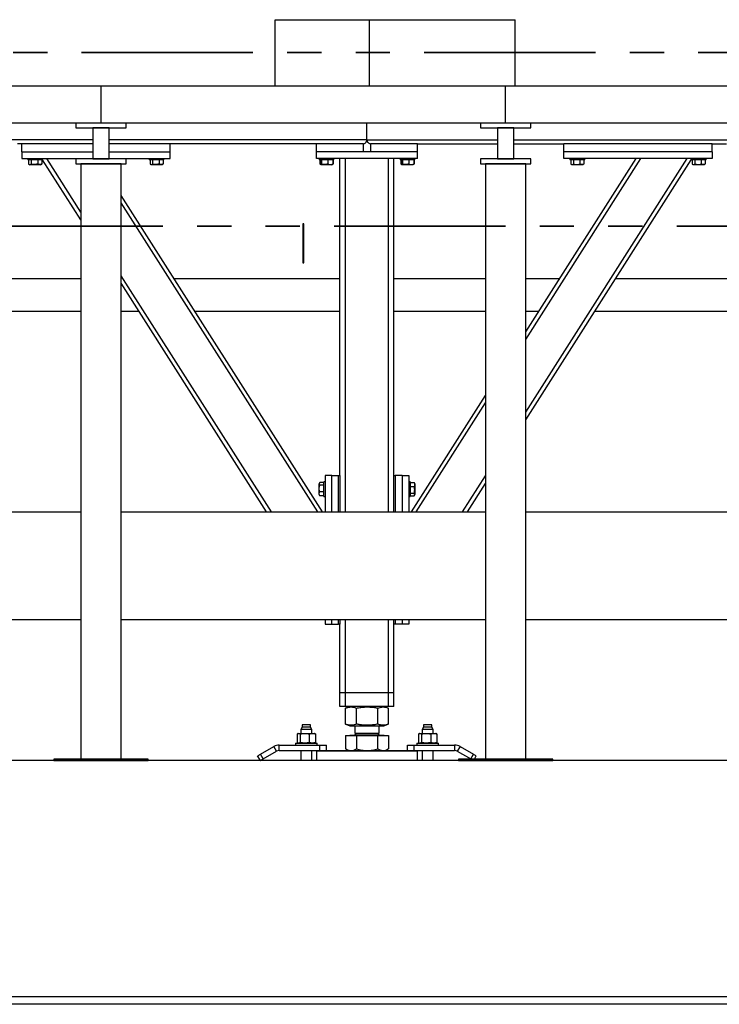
# Model space of a CAD drawing. Header units: millimetres. Extents: x 0 to 841, y 0 to 594.
# Tile 13 of 155: x 117 to 143, y 535 to 572. Entities that reach past the tile are written whole.
import ezdxf

# ---------------------------------------------------------------- set-up
doc = ezdxf.new("R2010")
doc.units = ezdxf.units.MM
doc.linetypes.add('PHANTOM', pattern=[12.7, 6.35, -1.27, 1.27, -1.27, 1.27, -1.27])
doc.layers.add('TRAIT-FORT', color=4, linetype='Continuous', lineweight=25)

msp = doc.modelspace()

# ---------------------------------------------------------------- linework, layer by layer
at = {"color": 7, "linetype": 'PHANTOM', "lineweight": 35}
for p, q in [((278.0635, 570.30544), (48.30385, 570.30544)), ((287.42475, 563.87081), (35.79651, 563.87081))]:
    msp.add_line(p, q, dxfattribs=at)
at = {"layer": 'TRAIT-FORT', "color": 4, "linetype": 'Continuous', "lineweight": 25}
for p, q in [((126.49052, 569.05801), (126.49052, 571.52051)), ((126.49052, 571.52051), (129.98303, 571.52051)), ((129.98303, 569.05801), (129.98303, 571.52051)), ((129.98303, 571.52051), (135.38037, 571.52051)), ((135.38037, 569.05801), (135.38037, 571.52051)), ((120.03227, 569.05801), (105.03227, 569.05801)), ((120.03227, 567.68301), (120.03227, 569.05801)), ((135.03227, 569.05801), (120.03227, 569.05801)), ((135.03227, 567.68301), (135.03227, 569.05801)), ((150.03227, 569.05801), (135.03227, 569.05801)), ((120.03227, 567.68301), (105.03227, 567.68301)), ((119.09477, 567.68301), (119.09477, 567.50801)), ((120.96977, 567.68301), (119.09477, 567.68301)), ((119.09477, 567.50801), (120.96977, 567.50801)), ((119.73227, 567.50801), (119.73227, 566.35801)), ((120.33227, 567.50801), (119.73227, 567.50801)), ((135.03227, 567.68301), (120.03227, 567.68301)), ((120.33227, 566.35801), (120.33227, 567.50801)), ((120.96977, 567.50801), (120.96977, 567.68301)), ((129.8914, 567.07051), (129.8914, 567.68301)), ((135.96977, 567.68301), (134.09477, 567.68301)), ((134.09477, 567.68301), (134.09477, 567.50801)), ((134.09477, 567.50801), (135.96977, 567.50801)), ((134.73227, 567.50801), (134.73227, 566.35801)), ((135.33227, 567.50801), (134.73227, 567.50801)), ((150.03227, 567.68301), (135.03227, 567.68301)), ((135.33227, 566.35801), (135.33227, 567.50801)), ((135.96977, 567.50801), (135.96977, 567.68301)), ((119.73227, 567.07051), (105.33227, 567.07051)), ((117.0914, 566.92051), (116.9414, 566.92051)), ((117.0914, 566.62051), (117.0914, 566.92051)), ((119.73227, 566.92051), (117.0914, 566.92051)), ((129.8914, 567.07051), (120.33227, 567.07051)), ((122.5914, 566.92051), (120.33227, 566.92051)), ((128.0164, 566.92051), (122.5914, 566.92051)), ((122.5914, 566.62051), (122.5914, 566.92051)), ((128.0164, 566.62051), (128.0164, 566.92051)), ((129.7664, 566.92051), (128.0164, 566.92051)), ((129.7664, 566.62051), (129.7664, 566.92051)), ((129.8914, 567.07051), (134.73227, 567.07051)), ((131.7664, 566.92051), (130.0164, 566.92051)), ((130.0164, 566.92051), (130.0164, 566.62051)), ((131.7664, 566.92051), (134.73227, 566.92051)), ((131.7664, 566.62051), (131.7664, 566.92051)), ((135.33227, 567.07051), (149.73227, 567.07051)), ((135.33227, 566.92051), (137.1914, 566.92051)), ((137.1914, 566.62051), (137.1914, 566.92051)), ((142.6914, 566.92051), (137.1914, 566.92051)), ((142.6914, 566.92051), (143.2164, 566.92051)), ((142.6914, 566.62051), (142.6914, 566.92051)), ((117.0914, 566.62051), (117.0914, 566.37051)), ((117.0914, 566.62051), (119.73227, 566.62051)), ((120.33227, 566.62051), (122.5914, 566.62051)), ((122.5914, 566.37051), (122.5914, 566.62051)), ((128.0164, 566.37051), (128.0164, 566.62051)), ((131.7664, 566.62051), (128.0164, 566.62051)), ((129.7664, 566.62051), (128.0164, 566.62051)), ((131.7664, 566.62051), (130.0164, 566.62051)), ((131.7664, 566.37051), (131.7664, 566.62051)), ((137.1914, 566.37051), (137.1914, 566.62051)), ((142.6914, 566.62051), (137.1914, 566.62051)), ((142.6914, 566.62051), (142.6914, 566.37051)), ((117.0914, 566.37051), (119.73227, 566.37051)), ((117.3164, 566.37051), (117.3164, 566.32051)), ((117.8664, 566.32051), (117.3164, 566.32051)), ((117.3479, 566.32051), (117.3479, 566.17062)), ((117.36023, 566.16242), (117.38952, 566.14551)), ((117.79327, 566.14551), (117.38952, 566.14551)), ((117.44341, 566.32051), (117.44341, 566.17062)), ((117.6869, 566.32051), (117.6869, 566.17062)), ((117.79327, 566.14551), (117.82256, 566.16242)), ((117.83489, 566.17062), (117.82209, 566.16323)), ((117.83489, 566.32051), (117.83489, 566.17062)), ((117.8664, 566.32051), (117.8664, 566.37051)), ((119.28227, 564.10628), (117.8664, 566.33122)), ((119.28227, 564.38567), (118.01919, 566.37051)), ((119.09477, 566.35801), (119.09477, 566.18301)), ((120.96977, 566.35801), (119.09477, 566.35801)), ((119.09477, 566.18301), (120.96977, 566.18301)), ((119.28227, 566.18301), (119.28227, 544.10801)), ((120.78227, 566.18301), (119.28227, 566.18301)), ((119.73227, 566.35801), (120.33227, 566.35801)), ((120.33227, 566.37051), (122.5914, 566.37051)), ((120.78227, 544.10801), (120.78227, 566.18301)), ((120.96977, 566.18301), (120.96977, 566.35801)), ((121.8164, 566.37051), (121.8164, 566.32051)), ((122.3664, 566.32051), (121.8164, 566.32051)), ((121.8479, 566.32051), (121.8479, 566.17062)), ((121.86023, 566.16242), (121.88952, 566.14551)), ((122.29327, 566.14551), (121.88952, 566.14551)), ((121.94341, 566.32051), (121.94341, 566.17062)), ((122.18691, 566.32051), (122.18691, 566.17062)), ((122.29327, 566.14551), (122.32256, 566.16242)), ((122.33489, 566.17062), (122.32209, 566.16323)), ((122.33489, 566.32051), (122.33489, 566.17062)), ((122.3664, 566.32051), (122.3664, 566.37051)), ((131.7664, 566.37051), (128.0164, 566.37051)), ((128.1164, 566.37051), (128.1164, 566.32051)), ((128.6664, 566.32051), (128.1164, 566.32051)), ((128.14695, 566.32051), (128.14695, 566.17062)), ((128.15717, 566.1642), (128.14695, 566.17062)), ((128.16175, 566.16461), (128.14695, 566.17062)), ((128.15687, 566.16436), (128.17503, 566.15387)), ((128.15961, 566.32051), (128.15961, 566.17062)), ((128.17503, 566.15387), (128.18952, 566.14551)), ((128.59327, 566.14551), (128.18952, 566.14551)), ((128.20578, 566.32051), (128.20578, 566.17062)), ((128.43757, 566.32051), (128.43757, 566.17062)), ((128.59327, 566.14551), (128.60777, 566.15387)), ((128.62319, 566.17062), (128.60763, 566.15493)), ((128.60777, 566.15387), (128.62593, 566.16436)), ((128.63585, 566.17062), (128.61305, 566.16039)), ((128.62319, 566.32051), (128.62319, 566.17062)), ((128.63585, 566.32051), (128.63585, 566.17062)), ((128.6664, 566.32051), (128.6664, 566.37051)), ((128.8914, 554.62051), (128.8914, 566.37051)), ((129.0914, 553.2846), (129.0914, 566.37051)), ((130.6914, 553.2846), (130.6914, 566.37051)), ((130.8914, 554.62051), (130.8914, 566.37051)), ((131.1164, 566.37051), (131.1164, 566.32051)), ((131.6664, 566.32051), (131.1164, 566.32051)), ((131.14695, 566.32051), (131.14695, 566.17062)), ((131.15717, 566.1642), (131.14695, 566.17062)), ((131.16175, 566.16461), (131.14695, 566.17062)), ((131.15687, 566.16436), (131.17503, 566.15387)), ((131.15961, 566.32051), (131.15961, 566.17062)), ((131.17503, 566.15387), (131.18952, 566.14551)), ((131.59327, 566.14551), (131.18952, 566.14551)), ((131.20578, 566.32051), (131.20578, 566.17062)), ((131.43757, 566.32051), (131.43757, 566.17062)), ((131.59327, 566.14551), (131.60777, 566.15387)), ((131.62319, 566.17062), (131.60763, 566.15493)), ((131.60777, 566.15387), (131.62593, 566.16436)), ((131.63585, 566.17062), (131.61305, 566.16039)), ((131.62319, 566.32051), (131.62319, 566.17062)), ((131.63585, 566.32051), (131.63585, 566.17062)), ((131.6664, 566.32051), (131.6664, 566.37051)), ((134.09477, 566.35801), (134.09477, 566.18301)), ((135.96977, 566.35801), (134.09477, 566.35801)), ((134.09477, 566.18301), (135.96977, 566.18301)), ((134.28227, 566.18301), (134.28227, 544.10801)), ((135.78227, 566.18301), (134.28227, 566.18301)), ((134.73227, 566.35801), (135.33227, 566.35801)), ((135.78227, 559.95148), (139.86711, 566.37051)), ((135.78227, 559.67208), (140.0449, 566.37051)), ((135.78227, 556.97127), (141.7636, 566.37051)), ((135.78227, 556.69188), (141.9164, 566.33122)), ((135.78227, 544.10801), (135.78227, 566.18301)), ((135.96977, 566.18301), (135.96977, 566.35801)), ((142.6914, 566.37051), (137.1914, 566.37051)), ((137.4164, 566.37051), (137.4164, 566.32051)), ((137.79674, 566.32051), (137.4164, 566.32051)), ((137.4479, 566.32051), (137.4479, 566.17062)), ((137.46023, 566.16242), (137.48952, 566.14551)), ((137.66647, 566.14551), (137.48952, 566.14551)), ((137.54341, 566.32051), (137.54341, 566.17062)), ((137.89327, 566.14551), (137.66647, 566.14551)), ((137.7869, 566.32051), (137.7869, 566.17062)), ((137.9664, 566.32051), (137.79674, 566.32051)), ((137.89327, 566.14551), (137.92256, 566.16242)), ((137.93489, 566.17062), (137.92209, 566.16323)), ((137.93489, 566.32051), (137.93489, 566.17062)), ((137.9664, 566.32051), (137.9664, 566.37051)), ((141.9164, 566.37051), (141.9164, 566.32051)), ((142.29674, 566.32051), (141.9164, 566.32051)), ((141.9479, 566.32051), (141.9479, 566.17062)), ((141.96023, 566.16242), (141.98952, 566.14551)), ((142.16647, 566.14551), (141.98952, 566.14551)), ((142.04341, 566.32051), (142.04341, 566.17062)), ((142.39327, 566.14551), (142.16647, 566.14551)), ((142.2869, 566.32051), (142.2869, 566.17062)), ((142.4664, 566.32051), (142.29674, 566.32051)), ((142.39327, 566.14551), (142.42256, 566.16242)), ((142.43489, 566.17062), (142.42209, 566.16323)), ((142.43489, 566.32051), (142.43489, 566.17062)), ((142.4664, 566.32051), (142.4664, 566.37051)), ((128.24309, 553.2846), (120.78227, 565.00874)), ((128.06529, 553.2846), (120.78227, 564.72934)), ((127.51243, 563.95175), (127.51243, 562.5029)), ((127.53227, 563.95162), (127.51243, 563.95162)), ((127.53227, 563.95162), (127.53227, 562.50303)), ((127.55212, 562.5029), (127.55212, 563.95175)), ((127.53227, 562.50303), (127.55212, 562.50303)), ((126.34659, 553.2846), (120.78227, 562.02853)), ((119.28227, 561.91126), (113.35369, 561.91126)), ((126.1688, 553.2846), (120.78227, 561.74913)), ((128.8914, 561.91126), (122.75339, 561.91126)), ((134.28227, 561.91126), (130.8914, 561.91126)), ((137.0294, 561.91126), (135.78227, 561.91126)), ((146.8041, 561.91126), (139.10369, 561.91126)), ((119.28227, 560.70476), (112.58592, 560.70476)), ((121.44688, 560.70476), (120.78227, 560.70476)), ((128.8914, 560.70476), (123.52117, 560.70476)), ((134.28227, 560.70476), (130.8914, 560.70476)), ((136.26163, 560.70476), (135.78227, 560.70476)), ((147.57188, 560.70476), (138.33592, 560.70476)), ((131.53971, 553.2846), (134.28227, 557.59433)), ((131.71751, 553.2846), (134.28227, 557.31494)), ((128.13331, 554.35167), (128.1164, 554.32238)), ((128.2914, 554.364), (128.14151, 554.364)), ((128.3414, 554.3955), (128.2914, 554.3955)), ((128.2914, 553.84551), (128.2914, 554.3955)), ((128.5914, 554.62051), (128.3414, 554.62051)), ((128.3414, 554.62051), (128.3414, 553.2846)), ((128.5914, 554.62051), (128.8414, 554.62051)), ((128.5914, 553.2846), (128.5914, 554.62051)), ((128.8414, 553.2846), (128.8414, 554.62051)), ((128.8414, 554.62051), (128.8914, 554.62051)), ((128.8914, 554.62051), (128.8914, 553.2846)), ((130.8914, 553.2846), (130.8914, 554.62051)), ((130.8914, 554.62051), (130.9414, 554.62051)), ((130.9414, 554.62051), (130.9414, 553.2846)), ((131.1914, 554.62051), (130.9414, 554.62051)), ((131.1914, 554.62051), (131.1914, 553.2846)), ((131.1914, 554.62051), (131.4414, 554.62051)), ((131.4414, 554.62051), (131.4414, 553.2846)), ((131.4914, 554.3955), (131.4414, 554.3955)), ((131.4914, 554.3955), (131.4914, 554.22584)), ((131.4914, 554.364), (131.64128, 554.364)), ((131.64128, 554.364), (131.64867, 554.3512)), ((131.6664, 554.32238), (131.64949, 554.35167)), ((133.4362, 553.2846), (134.28227, 554.61413)), ((128.1164, 553.91863), (128.1164, 554.32238)), ((128.2914, 554.2685), (128.14151, 554.2685)), ((128.2914, 554.025), (128.14151, 554.025)), ((131.4914, 554.22584), (131.4914, 553.84551)), ((131.4914, 554.21601), (131.64128, 554.21601)), ((131.4914, 553.97251), (131.64128, 553.97251)), ((131.6664, 554.32238), (131.6664, 554.09558)), ((131.6664, 554.09558), (131.6664, 553.91863)), ((133.614, 553.2846), (134.28227, 554.33473)), ((128.1164, 553.91863), (128.13331, 553.88934)), ((128.14151, 553.87701), (128.13413, 553.88981)), ((128.2914, 553.87701), (128.14151, 553.87701)), ((128.2914, 553.84551), (128.3414, 553.84551)), ((131.4414, 553.84551), (131.4914, 553.84551)), ((131.4914, 553.87701), (131.64128, 553.87701)), ((131.64949, 553.88934), (131.6664, 553.91863)), ((105.78227, 553.2846), (119.28227, 553.2846)), ((120.78227, 553.2846), (134.28227, 553.2846)), ((135.78227, 553.2846), (149.28227, 553.2846)), ((105.78227, 549.2846), (119.28227, 549.2846)), ((120.78227, 549.2846), (134.28227, 549.2846)), ((128.3414, 549.2846), (128.3414, 549.12051)), ((128.5914, 549.12051), (128.5914, 549.2846)), ((128.8414, 549.12051), (128.8414, 549.2846)), ((128.8914, 549.2846), (128.8914, 549.12051)), ((129.0914, 546.57051), (129.0914, 549.2846)), ((130.6914, 546.57051), (130.6914, 549.2846)), ((130.8914, 549.12051), (130.8914, 549.2846)), ((130.9414, 549.2846), (130.9414, 549.12051)), ((131.1914, 549.2846), (131.1914, 549.12051)), ((131.4414, 549.2846), (131.4414, 549.12051)), ((135.78227, 549.2846), (149.28227, 549.2846)), ((128.3414, 549.12051), (128.5914, 549.12051)), ((128.5914, 549.12051), (128.8414, 549.12051)), ((128.8914, 549.12051), (128.8414, 549.12051)), ((128.8914, 546.57051), (128.8914, 549.12051)), ((130.8914, 546.57051), (130.8914, 549.12051)), ((130.9414, 549.12051), (130.8914, 549.12051)), ((131.1914, 549.12051), (130.9414, 549.12051)), ((131.4414, 549.12051), (131.1914, 549.12051)), ((129.0914, 546.57051), (128.8914, 546.57051)), ((128.8914, 546.07051), (128.8914, 546.57051)), ((130.6914, 546.57051), (129.0914, 546.57051)), ((129.0914, 546.07051), (129.0914, 546.57051)), ((130.8914, 546.57051), (130.6914, 546.57051)), ((130.6914, 546.07051), (130.6914, 546.57051)), ((130.8914, 546.07051), (130.8914, 546.57051)), ((129.0914, 546.07051), (128.8914, 546.07051)), ((130.6914, 546.07051), (129.0914, 546.07051)), ((129.10363, 546.00676), (129.0976, 546.0046)), ((129.0976, 545.41142), (129.0976, 546.0046)), ((129.26067, 546.07051), (129.10299, 546.0068)), ((129.50282, 545.41142), (129.50282, 546.0046)), ((130.29662, 545.41142), (130.29662, 546.0046)), ((130.6798, 546.0068), (130.52212, 546.07051)), ((130.6852, 545.41142), (130.6852, 546.0046)), ((130.8914, 546.07051), (130.6914, 546.07051)), ((127.4889, 545.29551), (127.4414, 545.213)), ((127.4414, 545.213), (127.4414, 545.06551)), ((127.8414, 545.213), (127.4414, 545.213)), ((127.4889, 545.38301), (127.4889, 545.29551)), ((127.7939, 545.38301), (127.4889, 545.38301)), ((127.75736, 545.29551), (127.4889, 545.29551)), ((127.7939, 545.29551), (127.75736, 545.29551)), ((127.7939, 545.29551), (127.7939, 545.38301)), ((127.8414, 545.213), (127.7939, 545.29551)), ((127.8414, 545.06551), (127.8414, 545.213)), ((129.0976, 545.41142), (129.10363, 545.40934)), ((129.10299, 545.40921), (129.26067, 545.34551)), ((129.26067, 545.34551), (129.58267, 545.34551)), ((129.4414, 545.34551), (129.4414, 545.07463)), ((129.58267, 545.34551), (130.52212, 545.34551)), ((130.3414, 545.07463), (130.3414, 545.34551)), ((130.52212, 545.34551), (130.6798, 545.40921)), ((131.9889, 545.29551), (131.9414, 545.213)), ((131.9414, 545.213), (131.9414, 545.06551)), ((132.29348, 545.213), (131.9414, 545.213)), ((131.9889, 545.38301), (131.9889, 545.29551)), ((132.25736, 545.38301), (131.9889, 545.38301)), ((132.2939, 545.29551), (131.9889, 545.29551)), ((132.2939, 545.38301), (132.25736, 545.38301)), ((132.3414, 545.213), (132.29348, 545.213)), ((132.2939, 545.29551), (132.2939, 545.38301)), ((132.3414, 545.213), (132.2939, 545.29551)), ((132.3414, 545.06551), (132.3414, 545.213)), ((127.30079, 545.04886), (127.30079, 544.72465)), ((127.3414, 545.06551), (127.32296, 545.05889)), ((127.3414, 545.06551), (127.3586, 545.06551)), ((127.3586, 545.06551), (127.58672, 545.06551)), ((127.41641, 545.04886), (127.41641, 544.72465)), ((127.58672, 545.06551), (127.86951, 545.06551)), ((127.75702, 544.72465), (127.75702, 545.04886)), ((127.86951, 545.06551), (127.9414, 545.06551)), ((127.95984, 545.05889), (127.9414, 545.06551)), ((127.98201, 545.04886), (127.95965, 545.05836)), ((127.98201, 545.04886), (127.98201, 544.72465)), ((129.0976, 544.99051), (129.0976, 544.49441)), ((129.0976, 544.99051), (129.50282, 544.99051)), ((129.25252, 544.99551), (129.25252, 544.99051)), ((130.53027, 544.99551), (129.25252, 544.99551)), ((129.49552, 545.07463), (129.4414, 545.0205)), ((129.4414, 545.07463), (130.3414, 545.07463)), ((129.4414, 545.0205), (130.3414, 545.0205)), ((129.50282, 544.99051), (129.50282, 544.49441)), ((129.50282, 544.99051), (130.29662, 544.99051)), ((130.3414, 545.0205), (130.28728, 545.07463)), ((130.29662, 544.49441), (130.29662, 544.99051)), ((130.29662, 544.99051), (130.6852, 544.99051)), ((130.53027, 544.99051), (130.53027, 544.99551)), ((130.6852, 544.99051), (130.6852, 544.49441)), ((131.80079, 545.04886), (131.80079, 544.72465)), ((131.8414, 545.06551), (131.82296, 545.05889)), ((131.8414, 545.06551), (131.8586, 545.06551)), ((131.8586, 545.06551), (132.08672, 545.06551)), ((131.91641, 545.04886), (131.91641, 544.72465)), ((132.08672, 545.06551), (132.36951, 545.06551)), ((132.25702, 545.04886), (132.25702, 544.72465)), ((132.36951, 545.06551), (132.4414, 545.06551)), ((132.45984, 545.05889), (132.4414, 545.06551)), ((132.48201, 545.04886), (132.45964, 545.05836)), ((132.48201, 545.04886), (132.48201, 544.72465)), ((125.94654, 544.29371), (126.4414, 544.57942)), ((126.5414, 544.40621), (126.4414, 544.57942)), ((126.6414, 544.63301), (128.1414, 544.63301)), ((126.6414, 544.43301), (126.6414, 544.63301)), ((127.2414, 544.70801), (127.2414, 544.63301)), ((127.2414, 544.70801), (127.94555, 544.70801)), ((127.32315, 544.71517), (127.30079, 544.72465)), ((127.32295, 544.71462), (127.3414, 544.70801)), ((127.9414, 544.70801), (127.95984, 544.71462)), ((127.94555, 544.70801), (128.0414, 544.70801)), ((127.95965, 544.71517), (127.98201, 544.72465)), ((128.0414, 544.63301), (128.0414, 544.70801)), ((128.1414, 544.43301), (128.1414, 544.63301)), ((128.1414, 544.63301), (128.3914, 544.63301)), ((128.3914, 544.43301), (128.3914, 544.63301)), ((129.10298, 544.49191), (129.0976, 544.49441)), ((129.1027, 544.49143), (129.2039, 544.43301)), ((130.5789, 544.43301), (130.6801, 544.49143)), ((131.3914, 544.43301), (131.3914, 544.63301)), ((131.3914, 544.63301), (131.6414, 544.63301)), ((131.6414, 544.43301), (131.6414, 544.63301)), ((131.6414, 544.63301), (133.1414, 544.63301)), ((131.7414, 544.70801), (131.7414, 544.63301)), ((131.7414, 544.70801), (132.5414, 544.70801)), ((131.82315, 544.71517), (131.80079, 544.72465)), ((131.82296, 544.71462), (131.8414, 544.70801)), ((132.4414, 544.70801), (132.45984, 544.71462)), ((132.45964, 544.71517), (132.48201, 544.72465)), ((132.5414, 544.63301), (132.5414, 544.70801)), ((133.1414, 544.63301), (133.1414, 544.43301)), ((133.3414, 544.57942), (133.2414, 544.40621)), ((133.3414, 544.57942), (133.83625, 544.29371)), ((125.93829, 544.05801), (125.83829, 544.23121)), ((126.04654, 544.1205), (125.94654, 544.29371)), ((126.04654, 544.1205), (126.5414, 544.40621)), ((126.6414, 544.43301), (128.0414, 544.43301)), ((127.4414, 544.43301), (127.4414, 544.05801)), ((127.8414, 544.05801), (127.8414, 544.43301)), ((128.0414, 544.43301), (128.0164, 544.408)), ((128.0164, 544.408), (128.0164, 544.05801)), ((131.7664, 544.408), (128.0164, 544.408)), ((128.0414, 544.43301), (131.7414, 544.43301)), ((131.7664, 544.408), (131.7414, 544.43301)), ((131.7414, 544.43301), (133.1414, 544.43301)), ((131.7664, 544.05801), (131.7664, 544.408)), ((131.9414, 544.43301), (131.9414, 544.05801)), ((132.3414, 544.05801), (132.3414, 544.43301)), ((133.2414, 544.40621), (133.73625, 544.1205)), ((133.73625, 544.1205), (133.83625, 544.29371)), ((133.87338, 544.10801), (133.94451, 544.23121)), ((270.03227, 544.05801), (60.03227, 544.05801)), ((121.78227, 544.10801), (118.28227, 544.10801)), ((118.28227, 544.10801), (118.28227, 544.05801)), ((118.28227, 544.05801), (121.78227, 544.05801)), ((119.28227, 544.10801), (120.78227, 544.10801)), ((121.78227, 544.05801), (121.78227, 544.10801)), ((136.78227, 544.10801), (133.28227, 544.10801)), ((133.28227, 544.10801), (133.28227, 544.05801)), ((133.28227, 544.05801), (136.78227, 544.05801)), ((134.28227, 544.10801), (135.78227, 544.10801)), ((136.78227, 544.05801), (136.78227, 544.10801)), ((270.03227, 535.30801), (60.03227, 535.30801)), ((151.30247, 535.02701), (60.03227, 535.02701))]:
    msp.add_line(p, q, dxfattribs=at)
at = {"layer": 'TRAIT-FORT', "color": 4, "linetype": 'Continuous', "lineweight": 25, "flags": 128}
for points in [[(125.83829, 544.23121), (125.84037, 544.23241), (125.84653, 544.23597), (125.85653, 544.24174), (125.87, 544.24952), (125.8864, 544.25899), (125.90511, 544.26979), (125.92543, 544.28152), (125.94654, 544.29371)], [(125.93829, 544.05801), (125.94037, 544.05921), (125.94653, 544.06276), (125.95653, 544.06854), (125.97, 544.07631), (125.9864, 544.08578), (126.00512, 544.09659), (126.02542, 544.10831), (126.04654, 544.1205)], [(133.73625, 544.1205), (133.75737, 544.10831), (133.7579, 544.10801)], [(133.83625, 544.29371), (133.85737, 544.28152), (133.87768, 544.26979), (133.8964, 544.25899), (133.9128, 544.24952), (133.92626, 544.24174), (133.93627, 544.23597), (133.94243, 544.23241), (133.94451, 544.23121)]]:
    msp.add_lwpolyline(points, dxfattribs=at)
at = {"layer": 'TRAIT-FORT', "color": 4, "linetype": 'Continuous', "lineweight": 25}
for centre, radius, start, end in [((129.7414, 567.0705), 0.15, 269.998953, 0.00062), ((129.7414, 567.07051), 0.15, 269.99955, 0.000023), ((130.0414, 567.0705), 0.15, 179.999114, 270.001313), ((130.0414, 567.0705), 0.15, 179.999503, 270.000924), ((129.4164, 545.02051), 0.025, 269.998106, 359.995063), ((130.3664, 545.02051), 0.025, 180.004937, 269.995063), ((126.64141, 544.23296), 0.40005, 90.001987, 119.998328), ((133.14139, 544.23296), 0.40005, 60.001672, 89.998013), ((126.64141, 544.23297), 0.20004, 90.002399, 119.997489), ((133.14139, 544.23298), 0.20002, 60.001672, 89.998013)]:
    msp.add_arc(centre, radius, start, end, dxfattribs=at)
for points, knots in [([(117.3479, 566.17062), (117.35593, 566.16519), (117.37131, 566.15476), (117.39798, 566.14978), (117.42278, 566.15659), (117.43627, 566.16576), (117.44341, 566.17062)], [0, 0, 0, 0, 0.2773806, 0.53205971, 0.75220292, 1, 1, 1, 1]), ([(117.6869, 566.17062), (117.65593, 566.16303), (117.6047, 566.15047), (117.53036, 566.15163), (117.48037, 566.16036), (117.45162, 566.16834), (117.44341, 566.17062)], [0, 0, 0, 0, 0.3855656, 0.63761199, 0.89650867, 1, 1, 1, 1]), ([(117.83489, 566.17062), (117.82218, 566.16515), (117.79694, 566.1543), (117.75751, 566.14992), (117.72015, 566.15617), (117.69818, 566.16572), (117.6869, 566.17062)], [0, 0, 0, 0, 0.26897586, 0.53395705, 0.76082018, 1, 1, 1, 1]), ([(121.8479, 566.17062), (121.85593, 566.16519), (121.87132, 566.15476), (121.89798, 566.14978), (121.92278, 566.15659), (121.93627, 566.16576), (121.94341, 566.17062)], [0, 0, 0, 0, 0.277380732, 0.532031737, 0.752202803, 1, 1, 1, 1]), ([(122.18691, 566.17062), (122.15593, 566.16303), (122.1047, 566.15047), (122.03036, 566.15163), (121.98037, 566.16036), (121.95162, 566.16834), (121.94341, 566.17062)], [0, 0, 0, 0, 0.38557744, 0.63761176, 0.89652032, 1, 1, 1, 1]), ([(122.33489, 566.17062), (122.32218, 566.16515), (122.29694, 566.1543), (122.25751, 566.14992), (122.22015, 566.15617), (122.19818, 566.16572), (122.18691, 566.17062)], [0, 0, 0, 0, 0.26899432, 0.53395654, 0.76081992, 1, 1, 1, 1]), ([(128.20578, 566.17062), (128.20089, 566.16283), (128.19369, 566.15138), (128.17393, 566.15195), (128.16568, 566.16185), (128.16113, 566.16842), (128.15961, 566.17062)], [0, 0, 0, 0, 0.41160704, 0.60461254, 0.86767336, 1, 1, 1, 1]), ([(128.43757, 566.17062), (128.41747, 566.16514), (128.37688, 566.15407), (128.31651, 566.14999), (128.25884, 566.15597), (128.22359, 566.1657), (128.20578, 566.17062)], [0, 0, 0, 0, 0.26491889, 0.5348726, 0.76501441, 1, 1, 1, 1]), ([(128.43757, 566.17062), (128.45361, 566.16514), (128.48578, 566.15416), (128.53456, 566.14996), (128.58102, 566.15605), (128.60898, 566.16571), (128.62319, 566.17062)], [0, 0, 0, 0, 0.266521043, 0.534514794, 0.763349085, 1, 1, 1, 1]), ([(131.20578, 566.17062), (131.20089, 566.16283), (131.19369, 566.15138), (131.17393, 566.15195), (131.16568, 566.16185), (131.16113, 566.16842), (131.15961, 566.17062)], [0, 0, 0, 0, 0.41160704, 0.60461254, 0.86767336, 1, 1, 1, 1]), ([(131.43757, 566.17062), (131.41747, 566.16514), (131.37688, 566.15407), (131.31651, 566.14999), (131.25884, 566.15597), (131.22359, 566.1657), (131.20578, 566.17062)], [0, 0, 0, 0, 0.26491889, 0.5348726, 0.76501441, 1, 1, 1, 1]), ([(131.43757, 566.17062), (131.45361, 566.16514), (131.48578, 566.15416), (131.53456, 566.14996), (131.58102, 566.15605), (131.60897, 566.16571), (131.62319, 566.17062)], [0, 0, 0, 0, 0.266525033, 0.534522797, 0.763360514, 1, 1, 1, 1]), ([(137.4479, 566.17062), (137.45593, 566.16519), (137.47131, 566.15476), (137.49798, 566.14978), (137.52278, 566.15659), (137.53627, 566.16576), (137.54341, 566.17062)], [0, 0, 0, 0, 0.27737726, 0.53203918, 0.75219362, 1, 1, 1, 1]), ([(137.54341, 566.17062), (137.57439, 566.16303), (137.62561, 566.15047), (137.69995, 566.15163), (137.74995, 566.16036), (137.77869, 566.16834), (137.7869, 566.17062)], [0, 0, 0, 0, 0.38556788, 0.63760972, 0.89651388, 1, 1, 1, 1]), ([(137.93489, 566.17062), (137.92218, 566.16515), (137.89694, 566.1543), (137.85751, 566.14992), (137.82015, 566.15617), (137.79818, 566.16572), (137.7869, 566.17062)], [0, 0, 0, 0, 0.26898509, 0.53395679, 0.76082005, 1, 1, 1, 1]), ([(141.9479, 566.17062), (141.95593, 566.16519), (141.97132, 566.15476), (141.99798, 566.14978), (142.02278, 566.15659), (142.03627, 566.16576), (142.04341, 566.17062)], [0, 0, 0, 0, 0.27737726, 0.53203918, 0.75219362, 1, 1, 1, 1]), ([(142.04341, 566.17062), (142.07439, 566.16303), (142.12561, 566.15047), (142.19995, 566.15163), (142.24995, 566.16036), (142.27869, 566.16834), (142.2869, 566.17062)], [0, 0, 0, 0, 0.38556788, 0.63760972, 0.89651388, 1, 1, 1, 1]), ([(142.43489, 566.17062), (142.42218, 566.16515), (142.39694, 566.1543), (142.35751, 566.14992), (142.32015, 566.15617), (142.29818, 566.16572), (142.2869, 566.17062)], [0, 0, 0, 0, 0.26898509, 0.53395679, 0.76082005, 1, 1, 1, 1]), ([(127.54861, 563.95162), (127.54917, 563.95162), (127.55016, 563.95162), (127.55295, 563.95162), (127.54897, 563.95162), (127.54599, 563.95162), (127.53934, 563.95162), (127.53475, 563.95162), (127.53227, 563.95162)], [0, 0, 0, 0, 0.085269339, 0.149987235, 0.214705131, 0.39902987, 0.674751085, 1, 1, 1, 1]), ([(127.51593, 562.50303), (127.51537, 562.50303), (127.51438, 562.50303), (127.5116, 562.50303), (127.51557, 562.50303), (127.51856, 562.50303), (127.5252, 562.50303), (127.52979, 562.50303), (127.53227, 562.50303)], [0, 0, 0, 0, 0.08516343, 0.14989785, 0.21463228, 0.3988764, 0.67466803, 1, 1, 1, 1]), ([(128.14151, 554.364), (128.13608, 554.35598), (128.12566, 554.34059), (128.12067, 554.31392), (128.12749, 554.28912), (128.13666, 554.27564), (128.14151, 554.2685)], [0, 0, 0, 0, 0.27737747, 0.53204244, 0.75219494, 1, 1, 1, 1]), ([(131.64128, 554.364), (131.64675, 554.35129), (131.6576, 554.32605), (131.66198, 554.28662), (131.65573, 554.24925), (131.64618, 554.22729), (131.64128, 554.21601)], [0, 0, 0, 0, 0.26898358, 0.53395515, 0.76081628, 1, 1, 1, 1]), ([(128.14151, 554.025), (128.13392, 554.05598), (128.12136, 554.1072), (128.12253, 554.18154), (128.13125, 554.23154), (128.13923, 554.26029), (128.14151, 554.2685)], [0, 0, 0, 0, 0.38557162, 0.63761151, 0.89651236, 1, 1, 1, 1]), ([(128.14151, 553.87701), (128.13605, 553.88972), (128.12519, 553.91496), (128.12081, 553.95439), (128.12707, 553.99176), (128.13661, 554.01372), (128.14151, 554.025)], [0, 0, 0, 0, 0.26898358, 0.53395515, 0.76081628, 1, 1, 1, 1]), ([(131.64128, 553.97251), (131.64888, 554.00349), (131.66144, 554.05472), (131.66027, 554.12906), (131.65155, 554.17905), (131.64356, 554.2078), (131.64128, 554.21601)], [0, 0, 0, 0, 0.38557204, 0.6376122, 0.89651536, 1, 1, 1, 1]), ([(131.64128, 553.87701), (131.64672, 553.88503), (131.65714, 553.90042), (131.66212, 553.92709), (131.65531, 553.95189), (131.64614, 553.96537), (131.64128, 553.97251)], [0, 0, 0, 0, 0.277377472, 0.532042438, 0.752194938, 1, 1, 1, 1]), ([(129.0976, 546.0046), (129.12447, 546.01436), (129.17477, 546.03262), (129.25077, 546.04669), (129.31822, 546.04876), (129.38049, 546.04151), (129.44094, 546.02746), (129.48138, 546.01252), (129.50282, 546.0046)], [0, 0, 0, 0, 0.20567207, 0.38490883, 0.55413958, 0.68971462, 0.83550684, 1, 1, 1, 1]), ([(129.50282, 546.0046), (129.55581, 546.01439), (129.65616, 546.03294), (129.80373, 546.0467), (129.93471, 546.04876), (130.05616, 546.04157), (130.17397, 546.02769), (130.25441, 546.01254), (130.29662, 546.0046)], [0, 0, 0, 0, 0.202069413, 0.382699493, 0.555313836, 0.692992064, 0.838892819, 1, 1, 1, 1]), ([(130.29662, 546.0046), (130.32237, 546.01435), (130.3705, 546.03259), (130.44345, 546.04668), (130.50819, 546.04877), (130.56794, 546.04149), (130.62388, 546.02801), (130.66061, 546.01389), (130.67917, 546.00676)], [0, 0, 0, 0, 0.20943087, 0.39142291, 0.56302349, 0.70055641, 0.84871823, 1, 1, 1, 1]), ([(129.50282, 545.41142), (129.47595, 545.40166), (129.42565, 545.38339), (129.34965, 545.36933), (129.2822, 545.36725), (129.21993, 545.3745), (129.15948, 545.38855), (129.11904, 545.40349), (129.0976, 545.41142)], [0, 0, 0, 0, 0.20567207, 0.38490883, 0.55413958, 0.68971462, 0.83550684, 1, 1, 1, 1]), ([(130.29662, 545.41142), (130.24363, 545.40162), (130.14328, 545.38307), (129.99571, 545.36932), (129.86473, 545.36725), (129.74328, 545.37444), (129.62547, 545.38832), (129.54503, 545.40347), (129.50282, 545.41142)], [0, 0, 0, 0, 0.20206941, 0.38269948, 0.55531382, 0.69299204, 0.83889649, 1, 1, 1, 1]), ([(130.67917, 545.40934), (130.6554, 545.40036), (130.60924, 545.38293), (130.53836, 545.36935), (130.47362, 545.36724), (130.41387, 545.37451), (130.35588, 545.38858), (130.31716, 545.4035), (130.29662, 545.41142)], [0, 0, 0, 0, 0.1932255, 0.37520995, 0.54678881, 0.6843179, 0.83246015, 1, 1, 1, 1]), ([(127.30079, 545.04886), (127.31017, 545.05356), (127.32842, 545.06271), (127.34873, 545.06459), (127.3586, 545.06551)], [0, 0, 0, 0, 0.51386865, 1, 1, 1, 1]), ([(127.3586, 545.06551), (127.3684, 545.0646), (127.38871, 545.06274), (127.40696, 545.05359), (127.41641, 545.04886)], [0, 0, 0, 0, 0.48223786, 1, 1, 1, 1]), ([(127.41641, 545.04886), (127.44451, 545.05356), (127.50089, 545.06301), (127.55804, 545.06467), (127.58672, 545.06551)], [0, 0, 0, 0, 0.49822852, 1, 1, 1, 1]), ([(127.58672, 545.06551), (127.61516, 545.06468), (127.67231, 545.06303), (127.7287, 545.0536), (127.75702, 545.04886)], [0, 0, 0, 0, 0.49777136, 1, 1, 1, 1]), ([(127.75702, 545.04886), (127.77552, 545.05356), (127.81245, 545.06295), (127.85052, 545.06466), (127.86951, 545.06551)], [0, 0, 0, 0, 0.5010616, 1, 1, 1, 1]), ([(127.86951, 545.06551), (127.88836, 545.06467), (127.92642, 545.06298), (127.96335, 545.0536), (127.98201, 545.04886)], [0, 0, 0, 0, 0.49496683, 1, 1, 1, 1]), ([(131.80079, 545.04886), (131.81017, 545.05356), (131.82842, 545.06271), (131.84873, 545.06459), (131.8586, 545.06551)], [0, 0, 0, 0, 0.51382169, 1, 1, 1, 1]), ([(131.8586, 545.06551), (131.8684, 545.0646), (131.88871, 545.06274), (131.90696, 545.05359), (131.91641, 545.04886)], [0, 0, 0, 0, 0.4822127, 1, 1, 1, 1]), ([(131.91641, 545.04886), (131.94451, 545.05356), (132.00089, 545.06301), (132.05804, 545.06467), (132.08672, 545.06551)], [0, 0, 0, 0, 0.49824582, 1, 1, 1, 1]), ([(132.08672, 545.06551), (132.11516, 545.06468), (132.17231, 545.06303), (132.2287, 545.0536), (132.25702, 545.04886)], [0, 0, 0, 0, 0.49777144, 1, 1, 1, 1]), ([(132.25702, 545.04886), (132.27552, 545.05356), (132.31245, 545.06295), (132.35052, 545.06466), (132.36951, 545.06551)], [0, 0, 0, 0, 0.50104886, 1, 1, 1, 1]), ([(132.36951, 545.06551), (132.38835, 545.06467), (132.42642, 545.06298), (132.46335, 545.0536), (132.48201, 545.04886)], [0, 0, 0, 0, 0.4949605, 1, 1, 1, 1]), ([(127.41641, 544.72465), (127.40704, 544.71995), (127.38879, 544.7108), (127.36848, 544.70892), (127.3586, 544.70801)], [0, 0, 0, 0, 0.51385686, 1, 1, 1, 1]), ([(127.58672, 544.70801), (127.55827, 544.70883), (127.50112, 544.71048), (127.44473, 544.71991), (127.41641, 544.72465)], [0, 0, 0, 0, 0.497769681, 1, 1, 1, 1]), ([(127.75702, 544.72465), (127.72893, 544.71995), (127.67254, 544.7105), (127.61539, 544.70884), (127.58672, 544.70801)], [0, 0, 0, 0, 0.498230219, 1, 1, 1, 1]), ([(127.86951, 544.70801), (127.85067, 544.70884), (127.81261, 544.71053), (127.77567, 544.71992), (127.75702, 544.72465)], [0, 0, 0, 0, 0.49497621, 1, 1, 1, 1]), ([(127.98201, 544.72465), (127.9635, 544.71995), (127.92657, 544.71056), (127.88851, 544.70886), (127.86951, 544.70801)], [0, 0, 0, 0, 0.50105267, 1, 1, 1, 1]), ([(129.0976, 544.49441), (129.13001, 544.47786), (129.17817, 544.45326), (129.24778, 544.43565), (129.2828, 544.43388), (129.30021, 544.43301)], [0, 0, 0, 0, 0.508826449, 0.755912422, 1, 1, 1, 1]), ([(129.30021, 544.43301), (129.33459, 544.43636), (129.40614, 544.44334), (129.46977, 544.47695), (129.50282, 544.49441)], [0, 0, 0, 0, 0.480470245, 1, 1, 1, 1]), ([(129.50282, 544.49441), (129.56727, 544.47773), (129.66446, 544.45257), (129.79794, 544.43562), (129.86572, 544.43388), (129.89972, 544.43301)], [0, 0, 0, 0, 0.49525102, 0.74681702, 1, 1, 1, 1]), ([(129.89972, 544.43301), (129.96622, 544.4361), (130.10071, 544.44236), (130.23084, 544.47693), (130.29662, 544.49441)], [0, 0, 0, 0, 0.49450589, 1, 1, 1, 1]), ([(130.29662, 544.49441), (130.32765, 544.47787), (130.37368, 544.45334), (130.44057, 544.43566), (130.47421, 544.43389), (130.49091, 544.43301)], [0, 0, 0, 0, 0.51029901, 0.75691128, 1, 1, 1, 1]), ([(130.49091, 544.43301), (130.52392, 544.43639), (130.59283, 544.44344), (130.65356, 544.47695), (130.6852, 544.49441)], [0, 0, 0, 0, 0.478948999, 1, 1, 1, 1]), ([(131.91641, 544.72465), (131.90704, 544.71995), (131.88879, 544.7108), (131.86848, 544.70892), (131.8586, 544.70801)], [0, 0, 0, 0, 0.513834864, 1, 1, 1, 1]), ([(132.08672, 544.70801), (132.05827, 544.70883), (132.00112, 544.71048), (131.94473, 544.71991), (131.91641, 544.72465)], [0, 0, 0, 0, 0.497769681, 1, 1, 1, 1]), ([(132.25702, 544.72465), (132.22893, 544.71995), (132.17254, 544.7105), (132.11539, 544.70884), (132.08672, 544.70801)], [0, 0, 0, 0, 0.49823886, 1, 1, 1, 1]), ([(132.36951, 544.70801), (132.35067, 544.70884), (132.31261, 544.71053), (132.27567, 544.71992), (132.25702, 544.72465)], [0, 0, 0, 0, 0.49496304, 1, 1, 1, 1]), ([(132.48201, 544.72465), (132.4635, 544.71995), (132.42657, 544.71056), (132.38851, 544.70886), (132.36951, 544.70801)], [0, 0, 0, 0, 0.50105904, 1, 1, 1, 1])]:
    msp.add_open_spline(points, degree=3, knots=knots, dxfattribs=at)

doc.saveas('drawing.dxf')
